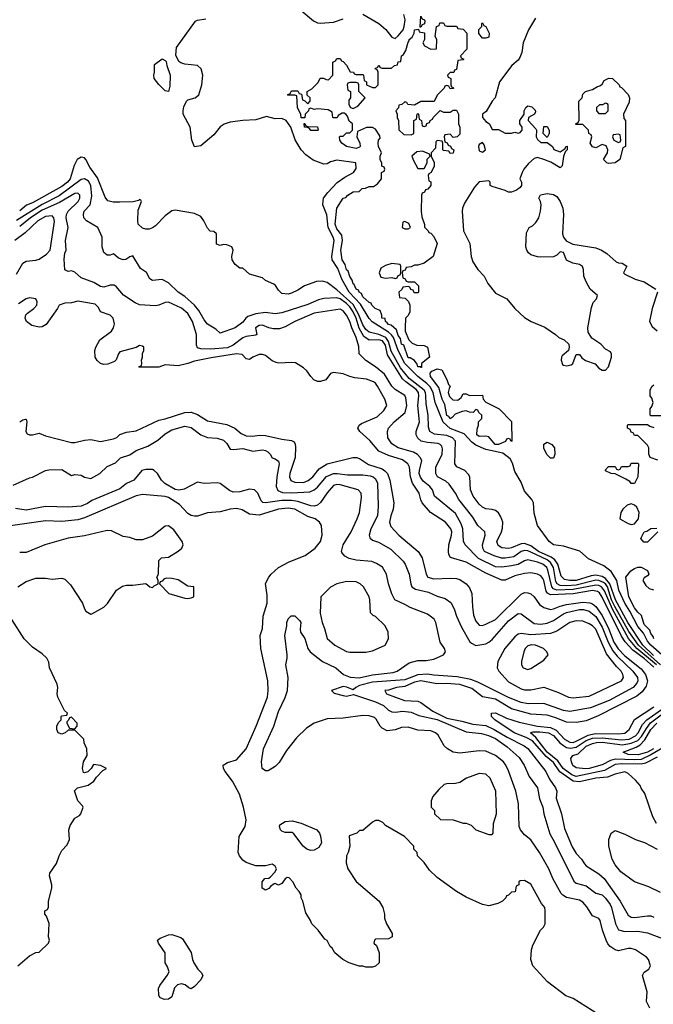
# Model space of a CAD drawing. Header units: inches. Extents: x 1793402 to 1900366, y 320852 to 470679.
# Tile 30 of 256: x 1834570 to 1838486, y 361713 to 367793. Entities that reach past the tile are written whole.
import ezdxf

# ---------------------------------------------------------------- set-up
doc = ezdxf.new("R2010")
doc.units = ezdxf.units.IN
doc.header["$MEASUREMENT"] = 0
doc.layers.add('B8336', color=7, linetype='Continuous')

msp = doc.modelspace()

# ---------------------------------------------------------------- linework, layer by layer
at = {"layer": 'B8336', "color": 4}
for points, elevation in [([(1836310.1, 367850.1), (1836385.6, 367785.6), (1836410, 367774), (1836430, 367771), (1836510, 367778), (1836570, 367798.8)], 176), ([(1838538.4, 363870), (1838469.9, 363930), (1838450, 363956), (1838424.7, 364004.7), (1838390, 364045.3), (1838340.5, 364140.5), (1838309.3, 364190), (1838273.8, 364270), (1838261.5, 364330), (1838226.1, 364386.1), (1838179.8, 364419.8), (1838084.4, 364464.4), (1838031.5, 364511.5), (1837930, 364542), (1837870, 364549.6), (1837842, 364570), (1837769.3, 364670), (1837750, 364746), (1837745.1, 364810), (1837734.5, 364830), (1837690, 364881.2), (1837670, 364937.2), (1837630, 365002.7), (1837615.3, 365055.3), (1837601.4, 365081.4), (1837556.4, 365116.4), (1837450, 365138.5), (1837390, 365165.6), (1837363.9, 365183.9), (1837316.6, 365236.6), (1837229.5, 365269.5), (1837186.9, 365306.9), (1837136.8, 365430), (1837124.6, 365490), (1837106.5, 365526.5), (1837087, 365547), (1837030.8, 365590), (1836950, 365670.8), (1836909.3, 365750), (1836879.3, 365830), (1836867.4, 365847.4), (1836850, 365863), (1836748, 365928), (1836730, 365948.5), (1836676.5, 366036.4), (1836607.1, 366110), (1836560.3, 366190), (1836536.2, 366256.2), (1836502.2, 366310), (1836499.8, 366330), (1836513.8, 366430), (1836508.2, 366450), (1836476.5, 366510), (1836467.3, 366587.3), (1836444, 366650), (1836444.7, 366675.3), (1836448.7, 366690), (1836474.5, 366725.5), (1836531.9, 366788.1), (1836578.9, 366821.1), (1836634, 366850), (1836650, 366874), (1836648, 366910), (1836530, 366926), (1836490, 366916), (1836470, 366902.7), (1836450, 366900.9), (1836384.8, 366924.8), (1836338, 366958), (1836309.1, 366989.1), (1836272.1, 367052.1), (1836245.1, 367130), (1836217.6, 367170), (1836190, 367182.6), (1836150, 367180.5), (1836095.8, 367195.8), (1836030, 367174), (1835950, 367171.5), (1835870, 367159.6), (1835833, 367147), (1835809, 367131), (1835770, 367082.7), (1835690, 367014), (1835650, 367008), (1835634, 367050), (1835624.2, 367130), (1835581.3, 367210), (1835579.7, 367230), (1835585.3, 367254.7), (1835601.2, 367290), (1835610, 367297.3), (1835655.3, 367310), (1835677.2, 367330), (1835695.1, 367390), (1835702.7, 367450), (1835692.3, 367490), (1835668.7, 367510), (1835590, 367517.6), (1835565.6, 367525.6), (1835554.5, 367534.5), (1835534.7, 367574.7), (1835538.3, 367621.7), (1835656.2, 367783.8), (1835669.5, 367790.5), (1835720.9, 367799.1)], 176), ([(1836690, 367827.7), (1836790, 367770.5), (1836832.1, 367732.1), (1836870, 367684.7), (1836890, 367676), (1836910, 367693), (1836939.7, 367730), (1836946.9, 367750), (1836951.6, 367791.6), (1836944.5, 367824.5)], 176), ([(1837757.7, 367802.3), (1837715.5, 367730), (1837681.6, 367650), (1837672.7, 367590), (1837661.1, 367558.9), (1837650, 367542.7), (1837610.7, 367510), (1837535.5, 367410), (1837507.7, 367310), (1837490, 367289), (1837453, 367227), (1837431.3, 367210), (1837431, 367190), (1837450, 367164.7), (1837474, 367150), (1837490, 367114), (1837530, 367114), (1837570, 367091.3), (1837610, 367091.3), (1837630, 367098), (1837650, 367091.3), (1837663.1, 367096.9), (1837675.3, 367110), (1837675.3, 367130), (1837662, 367150), (1837662, 367170), (1837688, 367210), (1837688, 367230), (1837698, 367250), (1837710, 367262), (1837735.3, 367255.3), (1837755.3, 367235.3), (1837756.9, 367223.1), (1837751, 367209), (1837714, 367190), (1837712, 367170), (1837759.8, 367119.8), (1837764.7, 367110), (1837762, 367070), (1837770, 367054), (1837790, 367034), (1837830, 367034), (1837862, 367010), (1837871.3, 366991.3), (1837910, 366978), (1837942, 366998), (1837946, 367010), (1837952.7, 367012.7), (1837954, 366990), (1837942, 366978), (1837930.8, 366949.2), (1837922, 366890), (1837910, 366878), (1837852.9, 366912.9), (1837810, 366929.2), (1837770, 366942), (1837750, 366935.3), (1837714.9, 366905.1), (1837686, 366870), (1837676, 366850), (1837662, 366810), (1837671.3, 366790), (1837671.1, 366768.9), (1837663.6, 366756.4), (1837639.8, 366740.2), (1837610, 366728), (1837590, 366728), (1837570, 366738), (1837490, 366762), (1837478, 366770), (1837478, 366790), (1837470, 366798), (1837410, 366792.3), (1837380.6, 366759.4), (1837319.6, 366660.4), (1837306.7, 366630), (1837304.4, 366610), (1837312.7, 366490), (1837351.9, 366411.9), (1837360.5, 366330), (1837370, 366298), (1837401, 366250), (1837440.7, 366210), (1837464.1, 366164.1), (1837510, 366104.7), (1837581, 366070), (1837630.6, 366010.6), (1837690, 365954.8), (1837731.3, 365930), (1837814.6, 365894.6), (1837882, 365850), (1837902, 365830), (1837935.3, 365815.3), (1837964.7, 365790), (1837966.8, 365770), (1837962.8, 365750), (1837922, 365718), (1837918.8, 365710), (1837916.3, 365690), (1837924.4, 365664.4), (1837930, 365658.8), (1837950, 365656.3), (1837978.4, 365661.6), (1837989.4, 365670.6), (1838010, 365724.7), (1838030, 365724.7), (1838044.9, 365704.9), (1838067.7, 365687.7), (1838127.1, 365667.1), (1838150, 365641), (1838170, 365628), (1838190, 365628), (1838209.2, 365650), (1838228, 365710), (1838227.3, 365727.3), (1838222, 365742), (1838190, 365758), (1838162, 365790), (1838106.6, 365826.6), (1838084.1, 365864.1), (1838080.9, 365890), (1838103.7, 366016.3), (1838113.2, 366046.8), (1838134, 366070), (1838142, 366090), (1838095.3, 366130), (1838070, 366175.3), (1838057.2, 366210), (1838055.3, 366250), (1838049, 366269), (1838030, 366282), (1837989.4, 366289.4), (1837949.1, 366309.1), (1837930, 366355.3), (1837910, 366359), (1837890, 366338), (1837870, 366328), (1837790, 366326), (1837770, 366328), (1837730, 366342), (1837713.6, 366353.6), (1837704, 366370), (1837699, 366390), (1837703.1, 366476.9), (1837718, 366510), (1837739, 366521), (1837760.2, 366539.8), (1837778, 366570), (1837788.7, 366610), (1837792.7, 366650), (1837788.7, 366670), (1837778, 366690), (1837789.3, 366710.7), (1837830, 366719.1), (1837870, 366713.4), (1837890, 366700.7), (1837910.6, 366670), (1837926, 366630), (1837930.3, 366590.4), (1837924, 366470), (1837930.8, 366450), (1837947.7, 366427.7), (1837987.9, 366407.9), (1838130, 366384), (1838164.7, 366370), (1838198, 366350), (1838256.9, 366296.9), (1838270, 366291.3), (1838294, 366290), (1838322, 366270), (1838302, 366230), (1838310, 366222), (1838374, 366190), (1838430, 366174.8), (1838502, 366130)], 176), ([(1838486.7, 363866.7), (1838420.2, 363930), (1838328.1, 364070), (1838251.6, 364210), (1838218.1, 364310), (1838190, 364342.9), (1838170, 364354.3), (1838130, 364362.2), (1838101.9, 364358.1), (1838010, 364329.9), (1837969.8, 364329.8), (1837936.2, 364336.2), (1837916.4, 364356.4), (1837895.3, 364430), (1837876.6, 364456.6), (1837854, 364474), (1837776, 364510), (1837730, 364544.8), (1837690, 364558.2), (1837670, 364556.8), (1837610, 364531.5), (1837590, 364528), (1837550, 364532), (1837526.5, 364546.5), (1837519.5, 364570), (1837547.6, 364630), (1837554, 364654), (1837555.1, 364690), (1837544.1, 364724.1), (1837530, 364748.7), (1837510, 364762), (1837490, 364769), (1837450, 364773.2), (1837430, 364782.7), (1837410, 364801.2), (1837372.3, 364850), (1837357, 364890), (1837352.3, 364970), (1837344.8, 364984.8), (1837322, 365010), (1837272, 365032), (1837259.3, 365050), (1837264.2, 365190), (1837245.6, 365210), (1837210, 365226.2), (1837134, 365234), (1837105.1, 365250), (1837096.1, 365276.1), (1837094.8, 365350), (1837081.5, 365421.5), (1837081, 365470), (1837078.1, 365490), (1837070, 365505.7), (1836977.9, 365577.9), (1836923.3, 365643.3), (1836866.4, 365746.4), (1836850, 365805.1), (1836831.9, 365830), (1836790, 365848.5), (1836730, 365863.9), (1836710, 365879.7), (1836690, 365909.7), (1836666.6, 365970), (1836630, 366033.6), (1836530, 366124.4), (1836470, 366169.4), (1836442, 366178), (1836404, 366176), (1836330, 366149.2), (1836290, 366122.7), (1836250, 366105.2), (1836230, 366099), (1836190, 366102), (1836170, 366122), (1836151.9, 366151.9), (1836140.2, 366160.2), (1836090, 366182), (1836070, 366199), (1835990, 366222), (1835950, 366258), (1835930, 366258), (1835901.5, 366281.5), (1835882.7, 366310), (1835880.9, 366330), (1835889.3, 366370), (1835881.2, 366390), (1835850, 366403.7), (1835830, 366404), (1835810, 366398), (1835787.3, 366407.3), (1835786, 366470), (1835770, 366486), (1835747.3, 366487.3), (1835730, 366506), (1835709, 366550), (1835690, 366577.2), (1835650, 366595.6), (1835530, 366616.2), (1835510, 366613.3), (1835470, 366581.6), (1835410, 366519.6), (1835390, 366507.6), (1835370, 366499.5), (1835350, 366499.5), (1835330, 366506), (1835302, 366530), (1835299.3, 366550), (1835302.9, 366617.1), (1835322, 366670), (1835318, 366678), (1835310, 366682), (1835303.5, 366676.5), (1835270.8, 366669.2), (1835190, 366666.6), (1835146.8, 366666.8), (1835115.1, 366675.1), (1835098, 366698), (1835050, 366816.9), (1835003.1, 366883.1), (1834978.4, 366930), (1834970, 366939.5), (1834950, 366944.5), (1834926, 366930), (1834907.7, 366892.2), (1834881.7, 366810), (1834864.9, 366790), (1834830, 366763.1), (1834650, 366663), (1834612.9, 366647.1), (1834570, 366613.6)], 184), ([(1838530.5, 363810), (1838395, 363930), (1838335.5, 364015.5), (1838248.8, 364168.8), (1838228.3, 364210), (1838202.3, 364290), (1838190, 364309.8), (1838178.5, 364318.5), (1838150, 364330.6), (1838130, 364331.4), (1838010, 364301.5), (1837950, 364297), (1837910, 364299.3), (1837891.3, 364310), (1837883.4, 364323.4), (1837869, 364410), (1837850, 364441.5), (1837830, 364456.8), (1837730, 364505.6), (1837710, 364514), (1837690, 364515.6), (1837670, 364509.7), (1837623.7, 364476.3), (1837570, 364467.1), (1837548.7, 364468.7), (1837502.2, 364482.2), (1837442, 364510), (1837431.8, 364530), (1837429.6, 364550), (1837446, 364610), (1837444, 364630), (1837401.2, 364670), (1837370, 364721.2), (1837284.5, 364830), (1837263.7, 364870), (1837224.1, 364924.1), (1837202.9, 364942.9), (1837153.2, 364970), (1837140.9, 364990), (1837142.9, 365030), (1837180.5, 365110), (1837183.3, 365143.3), (1837178.9, 365158.9), (1837169.7, 365169.7), (1837156, 365176), (1837090, 365182), (1837051.3, 365191.3), (1837029.7, 365209.7), (1837019.5, 365230), (1837020.7, 365250), (1837041.3, 365310), (1837029.7, 365410), (1837037.4, 365470), (1837035.8, 365490), (1837021.3, 365510), (1836955.8, 365555.8), (1836936.1, 365576.1), (1836843.3, 365723.3), (1836830, 365782.7), (1836812.4, 365810), (1836790, 365816.8), (1836730, 365813.7), (1836697.7, 365837.7), (1836667.4, 365887.4), (1836649.8, 365950), (1836630, 365988), (1836610, 366019.8), (1836590, 366040.3), (1836550, 366068.7), (1836530, 366075.6), (1836450, 366071.8), (1836416.7, 366063.3), (1836350, 366033.6), (1836190, 365982.9), (1836150, 365977), (1836090, 365985.1), (1836030, 365976.9), (1835980.5, 365959.5), (1835967.3, 365950), (1835950, 365926), (1835901, 365890), (1835810, 365858), (1835782, 365882), (1835730, 365913.2), (1835710, 365939), (1835677.1, 365997.1), (1835649.7, 366029.7), (1835590, 366083.7), (1835549, 366110), (1835490, 366168.7), (1835450, 366188.7), (1835390, 366182), (1835373.6, 366193.6), (1835352.9, 366232.9), (1835317.2, 366257.2), (1835270, 366335.3), (1835250, 366328.7), (1835226.8, 366313.2), (1835209.2, 366309.2), (1835180.2, 366320.2), (1835150, 366348), (1835130, 366338), (1835110, 366339), (1835090, 366355.3), (1835079.3, 366390), (1835079.3, 366450), (1835054, 366510), (1834982, 366550), (1834966, 366570), (1834963.7, 366590), (1834969.5, 366610), (1835005.1, 366650), (1835015.8, 366704.2), (1835009.7, 366769.7), (1834995.4, 366795.4), (1834970, 366809.4), (1834950, 366807), (1834814.7, 366705.3), (1834708.2, 366651.8), (1834550, 366553.7)], 188), ([(1838504.9, 363810), (1838384.6, 363910), (1838332.3, 363972.3), (1838232.8, 364152.8), (1838185.2, 364265.2), (1838166.3, 364290), (1838150, 364298.5), (1838130, 364301.4), (1837990, 364273.6), (1837889.4, 364270), (1837870, 364278), (1837858.7, 364290), (1837834.7, 364394.7), (1837828, 364410), (1837803.7, 364430), (1837770, 364444), (1837710, 364456.9), (1837690, 364451.6), (1837650, 364429.7), (1837610, 364419.7), (1837550, 364412.6), (1837510, 364415.4), (1837405, 364465), (1837324, 364550), (1837312, 364572), (1837309.7, 364650), (1837298.9, 364678.9), (1837263.8, 364743.8), (1837132.7, 364850), (1837120.9, 364890), (1837104.5, 364910), (1837064.1, 364944.1), (1837047.3, 364967.3), (1837039.7, 364990), (1837040.5, 365010), (1837056, 365070), (1837046, 365090), (1837028, 365108), (1837003, 365123), (1836908.7, 365150), (1836870, 365174), (1836845.2, 365210), (1836844, 365250), (1836850, 365271.3), (1836884, 365310), (1836951.6, 365368.4), (1836962.9, 365410), (1836957.2, 365457.2), (1836950, 365472.7), (1836890, 365509.4), (1836870, 365529.2), (1836824.2, 365604.2), (1836770, 365649.2), (1836709.4, 365689.4), (1836669.1, 365729.1), (1836665.2, 365774.8), (1836649.6, 365830), (1836622.4, 365890), (1836610, 365929), (1836590, 365968.7), (1836570, 365996), (1836550, 366005.2), (1836390, 365980.5), (1836271.3, 365930), (1836210, 365896), (1836175.5, 365884.5), (1836135.9, 365884.1), (1836109.6, 365889.6), (1836070, 365906), (1836050, 365905.2), (1836027.7, 365890), (1836036, 365850), (1836030, 365844), (1835970, 365836.2), (1835950, 365827.8), (1835890, 365783), (1835853.5, 365766.5), (1835750, 365758), (1835690, 365760.7), (1835670, 365766), (1835663.3, 365783.3), (1835663.5, 365850), (1835638.9, 365930), (1835610, 365979.5), (1835570, 366011.5), (1835490, 366049.6), (1835470, 366047.3), (1835430, 366029.3), (1835410, 366026), (1835310, 366032.3), (1835283.9, 366043.9), (1835212.1, 366092.1), (1835166.3, 366146.3), (1835154.2, 366154.2), (1835130, 366153.2), (1835090, 366141.2), (1835070, 366145.2), (1835028, 366170), (1834950, 366199), (1834910, 366233.2), (1834890, 366241.2), (1834870, 366239), (1834850, 366248.7), (1834844.8, 366315.2), (1834849.6, 366350.4), (1834857.2, 366370), (1834854, 366430), (1834869.5, 366510), (1834858, 366570), (1834859.7, 366590), (1834869.8, 366610.2), (1834932, 366670), (1834942, 366690), (1834942.7, 366710), (1834930, 366720.9), (1834910, 366719.6), (1834816.8, 366663.2), (1834710, 366616.2), (1834636.5, 366570), (1834570, 366515.4)], 192), ([(1834550, 366222), (1834588.7, 366290), (1834610, 366302.8), (1834670, 366307.7), (1834690, 366313.4), (1834735.8, 366344.2), (1834759.5, 366370), (1834786, 366546), (1834781.2, 366570), (1834770, 366581.2), (1834730, 366576.9), (1834682, 366550), (1834603.7, 366476.3), (1834540.7, 366430)], 196), ([(1838511.3, 366110), (1838479.1, 366010), (1838462.8, 365930), (1838478, 365898), (1838510, 365870.8)], 176), ([(1838490, 363794), (1838430, 363848.3), (1838359.4, 363899.4), (1838312, 363952), (1838290, 363986.6), (1838170, 364226.3), (1838153, 364252.9), (1838141.2, 364261.2), (1838110, 364268.1), (1837990, 364248.5), (1837850, 364240.9), (1837831.7, 364251.7), (1837824.5, 364264.5), (1837809.8, 364329.8), (1837802.9, 364342.9), (1837790, 364358.4), (1837770, 364369.6), (1837730, 364377.6), (1837690, 364373), (1837630, 364359.7), (1837570, 364331.8), (1837550, 364332), (1837450, 364374.5), (1837330, 364443.5), (1837232.9, 364472.9), (1837222.4, 364490), (1837219.7, 364510), (1837223, 364550), (1837239.6, 364610), (1837240.7, 364630), (1837234, 364650), (1837201.2, 364690), (1837109.7, 364749.7), (1837057, 364810), (1837048.2, 364828.2), (1837038.4, 364870), (1836997.4, 364930), (1836986, 364970), (1836978.7, 365030), (1836969.6, 365050), (1836935.1, 365075), (1836850, 365101), (1836790, 365128), (1836734.8, 365194.8), (1836673.2, 365250), (1836659, 365270), (1836668.7, 365290), (1836681.5, 365298.5), (1836778.6, 365341.4), (1836821, 365379), (1836839.3, 365410), (1836827, 365450), (1836780.7, 365530), (1836768.1, 365548.1), (1836756.2, 365556.2), (1836712.7, 365572.7), (1836642, 365582), (1836609.6, 365589.6), (1836570, 365606), (1836510, 365614), (1836490, 365608), (1836462, 365570), (1836430, 365559), (1836410, 365559), (1836388.7, 365570), (1836368.7, 365590), (1836345.2, 365625.2), (1836323.7, 365643.7), (1836274.2, 365674.2), (1836250, 365677), (1836171.6, 365671.6), (1836155.3, 365675.3), (1836130, 365686.6), (1836090, 365719.3), (1836070, 365726), (1836050, 365726), (1836010.6, 365709.4), (1835990, 365695.3), (1835970, 365698), (1835945.2, 365725.2), (1835909.6, 365729.6), (1835754.1, 365705.9), (1835650, 365684.2), (1835609.4, 365669.4), (1835550, 365656), (1835470, 365662), (1835430, 365648), (1835310, 365648), (1835306, 365650), (1835322, 365658), (1835326, 365670), (1835322, 365690), (1835329, 365710), (1835328.9, 365731.1), (1835338, 365750), (1835338, 365770), (1835330, 365778), (1835310, 365782), (1835290, 365768.7), (1835190, 365742), (1835181, 365730), (1835167.1, 365692.9), (1835156.8, 365683.2), (1835114.4, 365665.6), (1835090, 365663.7), (1835070, 365669.3), (1835048.1, 365688.1), (1835035.6, 365710), (1835035.1, 365750), (1835040.5, 365770), (1835064.9, 365815.1), (1835137, 365870), (1835149.5, 365890), (1835155.5, 365915.5), (1835148.7, 365950), (1835129.2, 365969.2), (1835070, 365988.7), (1835056.6, 366016.6), (1835035.6, 366035.6), (1834930, 366054), (1834890, 366044), (1834850, 366042), (1834814, 366030), (1834804.7, 366010), (1834734.4, 365910), (1834710, 365896.3), (1834690, 365894), (1834644.4, 365904.4), (1834613.2, 365930), (1834604, 365950), (1834609, 365970), (1834618.6, 365981.4), (1834657.2, 366010), (1834676, 366030), (1834679, 366050), (1834668.9, 366068.9), (1834630, 366075.3), (1834610, 366068.7), (1834562, 366038)], 196), ([(1838570, 365346), (1838470, 365346), (1838466, 365350), (1838466, 365390), (1838476.4, 365403.6), (1838486, 365430), (1838476.4, 365456.4), (1838466, 365470), (1838467.3, 365507.3), (1838478, 365530), (1838490, 365538)], 172), ([(1834570, 365309), (1834590, 365322), (1834606, 365326), (1834610, 365326), (1834615.3, 365310), (1834609.1, 365249.1), (1834616.4, 365236.4), (1834630, 365228.7), (1834650, 365228.7), (1834690, 365239), (1834730, 365224), (1834890, 365182.7), (1834910, 365182.7), (1834970, 365197.2), (1835010, 365201.2), (1835070, 365189.3), (1835150, 365205.2), (1835170, 365214), (1835188.2, 365231.8), (1835230, 365246), (1835290, 365253.2), (1835430, 365319.5), (1835470, 365327.3), (1835590, 365367.3), (1835629.5, 365369.5), (1835670, 365356), (1835730, 365316), (1835850, 365294), (1835899, 365270), (1835938.7, 365238.7), (1835970, 365223.6), (1836010, 365220.5), (1836050, 365227.6), (1836090, 365226.3), (1836190, 365202), (1836250, 365194), (1836265.6, 365185.6), (1836272.3, 365172.3), (1836273.8, 365153.8), (1836272.6, 365090), (1836240.5, 364990), (1836238.4, 364970), (1836246.6, 364946.6), (1836270, 364936.2), (1836323.9, 364936.1), (1836353.5, 364946.5), (1836381.6, 364970), (1836420.5, 365019.5), (1836470, 365049.6), (1836629.3, 365089.3), (1836650.8, 365089.2), (1836670, 365083.7), (1836726.6, 365046.6), (1836810, 365018.9), (1836827.5, 365007.5), (1836842.4, 364990), (1836858, 364950), (1836882, 364810), (1836878.4, 364770), (1836862.9, 364730), (1836855.1, 364690), (1836862.9, 364662.9), (1836913.2, 364610), (1837032.7, 364510), (1837058, 364470), (1837081.6, 364370), (1837091.5, 364351.5), (1837130, 364339.6), (1837230, 364344.5), (1837270, 364342), (1837290, 364336.2), (1837330, 364309.4), (1837350, 364285.2), (1837365.1, 364250), (1837367.9, 364167.9), (1837374.9, 364114.9), (1837390, 364079), (1837410, 364054), (1837430, 364052.7), (1837450, 364059.5), (1837510, 364089.6), (1837670, 364246.6), (1837690, 364255.1), (1837710, 364254.7), (1837730, 364247.8), (1837750, 364229.6), (1837782.4, 364182.4), (1837810, 364162.4), (1837850, 364151.1), (1837870, 364154), (1837910, 364170.9), (1837950, 364181.4), (1838050, 364195.3), (1838093.1, 364193.1), (1838110, 364186.9), (1838130, 364169.7), (1838170, 364114), (1838210.6, 364030), (1838241.6, 363950), (1838268.2, 363908.2), (1838310, 363865.6), (1838410, 363785.1), (1838438, 363750), (1838449.7, 363710), (1838442.2, 363677.8), (1838417.2, 363642.8), (1838384.2, 363615.8), (1838146.1, 363493.9), (1838070, 363462.4), (1838010, 363452.4), (1837950, 363454.9), (1837882.7, 363482.7), (1837830, 363497.8), (1837730, 363504.7), (1837610, 363536.5), (1837510, 363598.2), (1837431.3, 363611.3), (1837363.8, 363663.8), (1837290, 363687.2), (1837205.6, 363694.4), (1837148.3, 363691.7), (1837050, 363711.2), (1837010, 363701.5), (1836950, 363676.1), (1836898, 363670), (1836850, 363652.7), (1836826, 363650), (1836838, 363630), (1836948.7, 363590), (1837030, 363584.5), (1837050, 363576.2), (1837122.8, 363522.8), (1837210, 363480.7), (1837301.8, 363461.8), (1837370, 363442.4), (1837450, 363435.2), (1837503, 363410), (1837581.8, 363361.8), (1837687.3, 363310), (1837710, 363292.4), (1837820.9, 363150), (1837844.1, 363104.1), (1837881.6, 363050), (1837889.6, 363030), (1837885.8, 362985.8), (1837918.4, 362890), (1837937.7, 362797.7), (1837985.3, 362685.3), (1838010, 362645.2), (1838041.2, 362610), (1838060.1, 362580.1), (1838070, 362569), (1838150, 362519.6), (1838181.3, 362490), (1838281.6, 362350), (1838330, 362263.7), (1838350, 362251.8), (1838369.6, 362249.6), (1838450, 362258.4), (1838470, 362258.4), (1838490, 362251.8)], 204), ([(1838513.6, 365073.6), (1838466, 365090), (1838458, 365110), (1838458, 365150), (1838450, 365166), (1838390, 365226), (1838370, 365226), (1838362, 365242), (1838350, 365246), (1838342, 365262), (1838326, 365270), (1838326, 365290), (1838330, 365294), (1838450, 365294), (1838463.6, 365283.6), (1838490, 365274)], 172), ([(1834530, 364918), (1834630, 364964), (1834650, 364969), (1834730, 365009), (1834750, 365014), (1834830, 365015.3), (1834890, 364979), (1834910, 364984), (1834950, 364981.2), (1834971.6, 364968.4), (1835010, 364959), (1835064.7, 364990), (1835110, 365034), (1835162.5, 365057.5), (1835192.8, 365087.2), (1835250, 365106.6), (1835290, 365133.2), (1835361.4, 365158.6), (1835423.4, 365196.6), (1835470, 365235.1), (1835510, 365259.5), (1835590, 365282), (1835630, 365274), (1835690, 365229.4), (1835730, 365212.3), (1835790, 365209.2), (1835830, 365197.2), (1835850, 365175.3), (1835870, 365142), (1835890, 365139.3), (1835950, 365144.5), (1836010, 365129.3), (1836070, 365137), (1836090, 365132.7), (1836104.1, 365124.1), (1836119, 365110), (1836130, 365088), (1836150, 365082), (1836170, 365066), (1836173.2, 365050), (1836158.4, 364970), (1836154.5, 364910), (1836166.3, 364886.3), (1836194.3, 364874.3), (1836250, 364871.1), (1836363.1, 364876.9), (1836390, 364889.5), (1836410, 364907), (1836467.1, 364972.9), (1836510, 364989.7), (1836531.3, 364991.3), (1836596.7, 364983.3), (1836690, 364982.9), (1836736.1, 364976.1), (1836754, 364970), (1836770, 364957.2), (1836782, 364930), (1836785.1, 364790), (1836780.7, 364730), (1836739.5, 364650), (1836729.3, 364610), (1836733.2, 364593.2), (1836750, 364579), (1836786.8, 364566.8), (1836863.9, 364523.9), (1836939.3, 364450), (1836952.7, 364430), (1836978, 364370), (1836986.6, 364310), (1836994, 364290), (1837016.2, 364276.2), (1837097.2, 364257.2), (1837150, 364232.7), (1837198.6, 364218.6), (1837235.1, 364195.1), (1837255.5, 364155.5), (1837269.6, 364109.6), (1837301.5, 364041.5), (1837352, 363952), (1837362.5, 363942.5), (1837390, 363929.3), (1837450, 363939.3), (1837470, 363949.3), (1837490, 363966), (1837590, 364080.7), (1837650, 364125.2), (1837670, 364124), (1837750, 364064.5), (1837790, 364059.6), (1837830, 364065.6), (1837870, 364082.4), (1837930, 364124.7), (1837950, 364132.6), (1838029.2, 364150.8), (1838055.3, 364150), (1838090, 364139.7), (1838130, 364107.8), (1838170, 364041.6), (1838206, 363950), (1838235.9, 363895.9), (1838263.4, 363863.4), (1838359.7, 363770), (1838387.8, 363730), (1838389.6, 363710), (1838384.2, 363695.8), (1838362, 363670), (1838212.7, 363590), (1838097, 363543), (1837970, 363521.3), (1837930, 363526.7), (1837810, 363570.4), (1837711.5, 363568.5), (1837670, 363575.8), (1837590, 363606.7), (1837402.3, 363702.3), (1837357.7, 363717.7), (1837274.7, 363734.7), (1837130, 363744.9), (1837090, 363751.6), (1837030, 363748.2), (1836950, 363717.2), (1836750, 363701.2), (1836670, 363681.3), (1836646.6, 363670), (1836630, 363655.5), (1836591.3, 363671.3), (1836570, 363674.6), (1836498, 363650), (1836514.6, 363634.6), (1836570, 363618.9), (1836590, 363616.3), (1836633.2, 363626.8), (1836770, 363581.7), (1836818, 363558), (1836850, 363529.6), (1836870, 363518.4), (1836890, 363516.2), (1836937.6, 363522.4), (1836990, 363516.9), (1837036.3, 363496.3), (1837150, 363470.8), (1837330, 363395.6), (1837424.8, 363384.8), (1837467.3, 363372.7), (1837510, 363353.6), (1837583.3, 363303.3), (1837656.6, 363236.6), (1837687, 363190), (1837718.9, 363118.9), (1837769.2, 363050), (1837782.5, 362982.5), (1837803.7, 362930), (1837809.3, 362890), (1837845.4, 362765.4), (1837874.9, 362714.9), (1837993.8, 362473.8), (1838010, 362460.9), (1838070, 362444.5), (1838130, 362399.3), (1838170, 362389.2), (1838190, 362369.2), (1838218.4, 362330), (1838227, 362310), (1838252, 362210), (1838271.8, 362171.8), (1838310, 362162), (1838390, 362163.7), (1838450, 362155.1), (1838570, 362109.2)], 208), ([(1838465.2, 361690), (1838444, 361730), (1838448.7, 361790), (1838419, 361890), (1838428.9, 361911.1), (1838458, 361930), (1838468.7, 361950), (1838455.3, 361990), (1838444.7, 362004.7), (1838375.3, 362050), (1838350, 362057), (1838330, 362057), (1838270, 362043.7), (1838250, 362049.4), (1838219.3, 362070), (1838205.4, 362085.4), (1838194, 362110), (1838172, 362170), (1838157.2, 362230), (1838150, 362242), (1838110, 362259), (1838075.6, 362315.6), (1838050, 362342.7), (1838030, 362355.1), (1837950, 362372.3), (1837926.3, 362386.3), (1837917.2, 362397.2), (1837864.5, 362490), (1837840.9, 362550), (1837782.7, 362650), (1837730, 362729), (1837690, 362759), (1837665.2, 362790), (1837657.2, 362810), (1837652.7, 362950), (1837636, 363030), (1837590, 363155.3), (1837575.1, 363190), (1837559.3, 363210), (1837510, 363249.4), (1837450, 363275.1), (1837410, 363278), (1837290, 363263.7), (1837250, 363269.3), (1837214, 363290), (1837193.2, 363310), (1837155.9, 363375.9), (1837139, 363390), (1837110, 363400.9), (1837030, 363406.6), (1836970, 363424), (1836930, 363422), (1836890, 363408.7), (1836842, 363402), (1836810, 363418), (1836798, 363430), (1836773.6, 363473.6), (1836763.1, 363483.1), (1836730, 363494), (1836690, 363497.2), (1836570, 363479.3), (1836470, 363476), (1836390, 363449.4), (1836342.3, 363417.7), (1836280.7, 363359.3), (1836219.9, 363280.1), (1836173.7, 363206.3), (1836150, 363182), (1836105.4, 363154.6), (1836090, 363154), (1836069.1, 363169.1), (1836063.7, 363210), (1836076.2, 363290), (1836140.9, 363430), (1836170, 363522), (1836211.7, 363608.3), (1836226, 363650), (1836229.3, 363730), (1836214, 363810), (1836224, 363850), (1836224, 363870), (1836209, 363990), (1836222, 364050), (1836222, 364070), (1836230, 364094), (1836248.4, 364111.6), (1836270, 364111.3), (1836301.4, 364081.4), (1836306.8, 364070), (1836302.8, 364030), (1836306, 364010), (1836332.8, 363972.8), (1836350.5, 363910.5), (1836366, 363890), (1836441, 363830), (1836524.7, 363790), (1836572, 363750), (1836613.4, 363733.4), (1836668.6, 363728.6), (1836750, 363747.4), (1836877.7, 363762.3), (1836902, 363770), (1836978, 363822), (1837030, 363836), (1837083.1, 363836.9), (1837130, 363844.7), (1837188.9, 363871.1), (1837202, 363890), (1837195.3, 363910), (1837169, 363950), (1837141.2, 364070), (1837131.9, 364091.9), (1837090, 364121.2), (1836982.5, 364162.5), (1836950, 364182.7), (1836889, 364210), (1836870, 364248), (1836849.3, 364310), (1836836, 364370), (1836811.7, 364411.7), (1836774.8, 364434.8), (1836746.3, 364446.3), (1836650, 364456), (1836606.8, 364466.8), (1836580.2, 364480.2), (1836562, 364502), (1836559, 364510), (1836569.4, 364550), (1836618, 364630), (1836656, 364710), (1836669.4, 364750), (1836683.2, 364843.2), (1836681.2, 364870), (1836662, 364890), (1836550, 364921.6), (1836530, 364922.9), (1836510, 364916.2), (1836470, 364872.3), (1836428.9, 364811.1), (1836410, 364796.2), (1836390, 364789.6), (1836370, 364791.6), (1836290, 364818.3), (1836250, 364823.1), (1836190, 364823.1), (1836089.6, 364809.6), (1836072.5, 364812.5), (1836062.5, 364822.5), (1836042.7, 364870), (1836022, 364890), (1835990, 364893.6), (1835930, 364878.4), (1835890, 364876), (1835866.3, 364886.3), (1835810, 364929), (1835790, 364933.2), (1835710, 364929), (1835670, 364937.2), (1835585.8, 364894.2), (1835553, 364887), (1835530, 364892), (1835468.1, 364928.1), (1835446, 364950), (1835421.2, 364990), (1835402, 365010), (1835390, 365016), (1835350, 365016), (1835326, 365010), (1835274.8, 364950), (1835230.5, 364929.5), (1835190, 364896), (1835016.4, 364823.6), (1834990, 364805.1), (1834950.3, 364789.7), (1834870, 364782), (1834730, 364786.6), (1834610, 364765.1), (1834545.2, 364774.8)], 212), ([(1838148, 361650), (1837990, 361748), (1837945.2, 361765.2), (1837831.4, 361851.4), (1837741.2, 361950), (1837729, 361990), (1837734, 362050), (1837742, 362078), (1837788, 362170), (1837808, 362190), (1837818, 362210), (1837818, 362290), (1837815.3, 362310), (1837794.6, 362334.6), (1837730, 362455.3), (1837690, 362478), (1837663.6, 362476.4), (1837654, 362470), (1837654, 362450), (1837638, 362442), (1837632.7, 362407.3), (1837610, 362406), (1837590, 362386), (1837578, 362382), (1837574, 362370), (1837554, 362350), (1837524.7, 362335.3), (1837470, 362322), (1837429.3, 362329.3), (1837330, 362375.3), (1837269.5, 362409.5), (1837150, 362495.3), (1837102, 362542), (1837070, 362588), (1837028, 362630), (1837026, 362650), (1837006, 362670), (1837006, 362690), (1836948, 362750), (1836830, 362818), (1836814.6, 362834.6), (1836790, 362848), (1836770, 362848), (1836750, 362838), (1836690, 362786), (1836670, 362786), (1836654, 362770), (1836607.1, 362752.9), (1836610.7, 362689.3), (1836601, 362650), (1836590.7, 362629.3), (1836587.5, 362587.5), (1836598, 362550), (1836650, 362472), (1836790.8, 362350), (1836814.8, 362310), (1836824.7, 362270), (1836825.4, 362245.4), (1836838, 362210), (1836872, 362150), (1836872, 362130), (1836850, 362118), (1836770, 362115.3), (1836762, 362110), (1836758, 362090), (1836775.3, 362075.3), (1836791, 362030), (1836792, 361970), (1836770, 361948.7), (1836750, 361942), (1836710, 361942), (1836690, 361948.7), (1836669.1, 361949.1), (1836606, 361970), (1836568, 361990), (1836518, 362030), (1836500.4, 362060.4), (1836488, 362070), (1836470, 362106), (1836455.3, 362115.3), (1836415.3, 362170), (1836375.3, 362210), (1836368, 362230), (1836338, 362278), (1836319, 362350), (1836309, 362370), (1836308.7, 362388.7), (1836298, 362410), (1836278, 362430), (1836258, 362470), (1836234.6, 362494.6), (1836223.6, 362496.4), (1836210, 362488), (1836190, 362458), (1836170, 362448.7), (1836150, 362458), (1836143.6, 362456.4), (1836119.6, 362440.4), (1836110, 362428), (1836090, 362418), (1836069.3, 362429.3), (1836068, 362470), (1836086, 362490), (1836110, 362492), (1836120.4, 362499.6), (1836148, 362530), (1836158, 362550), (1836150, 362566), (1836130, 362578), (1836090, 362568), (1836030, 362568.7), (1836010, 362574), (1835970, 362589), (1835950, 362604), (1835929.3, 362630), (1835921.2, 362650), (1835926, 362750), (1835964, 362810), (1835968.9, 362851.1), (1835952.7, 362930), (1835929.3, 363010), (1835885.2, 363090), (1835839, 363150), (1835828.7, 363170), (1835828, 363190), (1835853.6, 363206.4), (1835910, 363222.8), (1835970, 363291), (1836032.3, 363430), (1836100.9, 363610), (1836106, 363650), (1836102.7, 363710), (1836060.9, 363910), (1836057.2, 363990), (1836070, 364034), (1836075.1, 364110), (1836099.5, 364190), (1836100.2, 364240.2), (1836090, 364312), (1836109.2, 364350), (1836125.2, 364370), (1836170, 364410.7), (1836234.8, 364445.2), (1836334.8, 364485.2), (1836395.3, 364530), (1836428.7, 364570), (1836439, 364610), (1836435.3, 364670), (1836422, 364690), (1836395.3, 364710), (1836350, 364725.1), (1836270, 364769.7), (1836230, 364776.9), (1836170, 364769.7), (1836050, 364734), (1835990, 364739.5), (1835946, 364766), (1835910, 364774.5), (1835870, 364771.5), (1835810, 364753.6), (1835730, 364747.3), (1835670, 364727), (1835650, 364727), (1835630, 364732.3), (1835610, 364744.5), (1835558.4, 364798.4), (1835490, 364842.6), (1835470, 364849.7), (1835330, 364862), (1835290, 364851.8), (1834970, 364716.3), (1834930, 364704), (1834830, 364693.3), (1834730, 364698.4), (1834470, 364660.7)], 216), ([(1834558, 364290), (1834610, 364324.7), (1834670, 364344.7), (1834730, 364344.7), (1834770, 364338), (1834830, 364344.7), (1834850, 364338), (1834883.5, 364303.5), (1834958, 364190), (1834970, 364154), (1834979.6, 364139.6), (1835010, 364122), (1835016.4, 364123.6), (1835090, 364164.7), (1835112.5, 364187.5), (1835168.7, 364270), (1835205.6, 364294.4), (1835230, 364301), (1835270, 364301), (1835350, 364312), (1835374, 364290), (1835390, 364286), (1835402, 364298), (1835426, 364310), (1835426, 364330), (1835418, 364350), (1835428.7, 364370), (1835430, 364454), (1835446, 364470), (1835490, 364474.8), (1835550, 364510.6), (1835572, 364530), (1835579.5, 364550), (1835574.5, 364570), (1835523.5, 364643.5), (1835490, 364666.6), (1835470, 364666), (1835390, 364604.5), (1835330, 364580.7), (1835290, 364582), (1835250, 364595.1), (1835210, 364602), (1835137.2, 364637.2), (1835110, 364639.6), (1834970, 364605.7), (1834870, 364592.2), (1834724.7, 364550), (1834610, 364503.7), (1834570, 364503.6)], 224), ([(1838514, 364630), (1838450, 364566), (1838427.3, 364567.3), (1838408.9, 364588.9), (1838430, 364630.8), (1838445.2, 364634.8), (1838470, 364651), (1838507.3, 364652.7)], 172), ([(1838489.5, 363970), (1838484.5, 363984.5), (1838470, 364002), (1838463.6, 364023.6), (1838430, 364058), (1838412.9, 364112.9), (1838390, 364134), (1838370, 364161.2), (1838334, 364230), (1838315.3, 364350), (1838348, 364390), (1838370, 364404.7), (1838390, 364411.3), (1838410, 364411.3), (1838450, 364392), (1838458, 364370), (1838450, 364358), (1838430, 364346), (1838422, 364330), (1838439.6, 364299.6), (1838461, 364281), (1838487.3, 364272.7)], 172), ([(1834558, 361950), (1834630, 362011.3), (1834670, 362032), (1834690, 362034), (1834748, 362090), (1834755.3, 362110), (1834748.7, 362130), (1834752.9, 362212.9), (1834736.4, 362256.4), (1834726, 362270), (1834726, 362290), (1834742, 362298), (1834747.3, 362312.7), (1834748.7, 362350), (1834769.4, 362430), (1834769.4, 362450), (1834753.6, 362506.4), (1834756.5, 362523.5), (1834798.4, 362581.6), (1834813.2, 362630), (1834830, 362662), (1834863.1, 362696.9), (1834878, 362730), (1834874, 362790), (1834882, 362818), (1834910, 362862), (1834940.4, 362879.6), (1834948, 362890), (1834962, 362930), (1834959, 362939), (1834929.3, 362969.3), (1834909.3, 363030.7), (1834928, 363050), (1834992.9, 363067.1), (1835028, 363090), (1835044, 363116), (1835083.1, 363156.9), (1835106, 363170), (1835070, 363188), (1835025.4, 363194.6), (1835011, 363169), (1834991.1, 363148.9), (1834970, 363142), (1834964.7, 363144.7), (1834959, 363170), (1834964, 363210), (1834988, 363250), (1834986, 363290), (1834968.4, 363328.4), (1834966, 363350), (1834910, 363406), (1834870, 363406), (1834851.6, 363388.4), (1834830, 363382), (1834808.7, 363390), (1834799, 363410), (1834799, 363430), (1834810, 363454), (1834826, 363470), (1834826, 363490), (1834830, 363494), (1834862, 363498), (1834866, 363510), (1834847.3, 363527.3), (1834805.2, 363610), (1834801.2, 363630), (1834805.2, 363670), (1834802.7, 363690), (1834755.3, 363790), (1834750, 363826), (1834738, 363850), (1834710, 363878), (1834650, 363918), (1834598, 363970), (1834522, 364090)], 224), ([(1838570, 363310.8), (1838470, 363252.5), (1838410, 363225), (1838370, 363221.7), (1838250, 363226.8), (1838222.2, 363217.8), (1838170, 363191), (1838090, 363169), (1838066.9, 363166.9), (1838010, 363174), (1837988.6, 363188.6), (1837979.6, 363210), (1837977, 363230), (1837989, 363250), (1838020.5, 363259.5), (1838070, 363307), (1838110, 363323.1), (1838135.3, 363330), (1838169.1, 363330.9), (1838295.9, 363315.9), (1838350, 363325.1), (1838390, 363342.7), (1838413.2, 363366.8), (1838443.1, 363416.9), (1838469.4, 363450.6), (1838652.8, 363590)], 188), ([(1838505.2, 362830), (1838482.7, 362870), (1838434, 363014), (1838410, 363048), (1838404, 363064), (1838376.5, 363096.5), (1838330, 363139), (1838310, 363148.7), (1838250, 363134.5), (1838203.8, 363116.2), (1838130, 363109.7), (1838030, 363086), (1837990, 363090.6), (1837908.1, 363148.1), (1837870, 363206.2), (1837823.9, 363243.9), (1837739, 363339), (1837700.6, 363360.6), (1837626, 363390), (1837506, 363470), (1837485.1, 363490), (1837485.2, 363510), (1837510, 363513.4), (1837579.1, 363479.1), (1837655.9, 363455.9), (1837770, 363430.8), (1837850, 363422.2), (1837885, 363405), (1837938, 363350), (1837970, 363332.6), (1837990, 363330.2), (1838010, 363336.9), (1838084.2, 363375.8), (1838125.9, 363385.9), (1838270, 363382.8), (1838310, 363387.4), (1838337, 363410), (1838368.7, 363471.3), (1838489.8, 363550.2)], 196), ([(1838510, 363239.8), (1838437.2, 363202.8), (1838410, 363194.8), (1838290, 363198.7), (1838250, 363194.2), (1838183.5, 363156.5), (1838010, 363118.8), (1837982, 363130), (1837929.8, 363170), (1837896.8, 363216.8), (1837830, 363269.8), (1837760, 363360), (1837726, 363390), (1837744.2, 363395.8), (1837783.8, 363396.2), (1837839.1, 363390), (1837870, 363372.6), (1837908.2, 363328.2), (1837930, 363310.2), (1837950, 363299.7), (1837975.1, 363295.1), (1838010, 363300.2), (1838070, 363342.3), (1838110, 363356.1), (1838170, 363359.2), (1838290, 363345.7), (1838337, 363350), (1838376.4, 363370), (1838392.8, 363390), (1838419.8, 363440.2), (1838445.4, 363470), (1838550, 363544.2)], 192), ([(1838487.4, 363290), (1838450.3, 363270), (1838393.3, 363253.3), (1838330, 363255.1), (1838299, 363270), (1838379, 363301), (1838404.4, 363315.6), (1838433.7, 363346.3), (1838470.8, 363410), (1838507.8, 363450)], 184), ([(1838530, 362402.9), (1838458.9, 362438.9), (1838370, 362469.5), (1838284.5, 362530), (1838250, 362575.1), (1838231.1, 362610), (1838211.2, 362690), (1838211.3, 362730), (1838225.6, 362770), (1838250, 362786), (1838310, 362764.4), (1838376, 362730), (1838432, 362712), (1838510, 362670.7)], 196)]:
    msp.add_lwpolyline(points, dxfattribs=dict(at, elevation=elevation))
for points, elevation in [([(1837046, 367746), (1837050, 367814), (1837058, 367798), (1837072.7, 367792.7), (1837074, 367786), (1837072.7, 367767.3), (1837058, 367762), (1837050, 367746)], 172), ([(1837210, 367754), (1837270, 367754), (1837278, 367738), (1837310, 367734), (1837334, 367710), (1837334, 367610), (1837294, 367570), (1837298, 367558), (1837314, 367550), (1837310, 367546), (1837278, 367542), (1837270, 367486), (1837258, 367482), (1837252.7, 367467.3), (1837230, 367466), (1837214, 367450), (1837218, 367438), (1837234, 367430), (1837234, 367390), (1837238, 367378), (1837250, 367374), (1837252, 367368), (1837230, 367366), (1837222, 367382), (1837210, 367386), (1837198, 367382), (1837194, 367370), (1837150, 367326), (1837131.6, 367288.4), (1837050, 367288), (1837010, 367266), (1836968.4, 367268.4), (1836962, 367282), (1836950, 367286), (1836931.6, 367268.4), (1836914, 367266), (1836911.6, 367248.4), (1836894, 367230), (1836902, 367210), (1836902, 367190), (1836912, 367170), (1836912.7, 367112.7), (1836943.6, 367083.6), (1836990, 367082), (1837006, 367090), (1837006, 367170), (1837022, 367178), (1837026, 367210), (1837030, 367214), (1837034, 367210), (1837038, 367178), (1837054, 367170), (1837058, 367138), (1837070, 367134), (1837082, 367138), (1837087.3, 367152.7), (1837102, 367158), (1837106, 367170), (1837122, 367178), (1837126, 367190), (1837168.4, 367231.6), (1837190, 367222), (1837230, 367222), (1837250, 367234), (1837270, 367234), (1837282, 367210), (1837282, 367150), (1837291.1, 367128.9), (1837290, 367086), (1837274, 367070), (1837250, 367066), (1837230, 367086), (1837198, 367082), (1837194, 367070), (1837198, 367038), (1837212.7, 367032.7), (1837218, 367018), (1837232.7, 367012.7), (1837238, 366998), (1837254, 366990), (1837250, 366968), (1837230, 366966), (1837222, 366982), (1837190, 366986), (1837186, 366990), (1837186, 367030), (1837182, 367042), (1837150, 367046), (1837142, 367038), (1837139.6, 367000.4), (1837114, 366970), (1837114, 366950), (1837131.1, 366911.1), (1837131.1, 366888.9), (1837114, 366850), (1837098, 366842), (1837094, 366830), (1837098, 366798), (1837111.6, 366791.6), (1837111.6, 366768.4), (1837092.7, 366747.3), (1837078, 366742), (1837072.7, 366727.3), (1837058, 366722), (1837054, 366710), (1837051, 366610), (1837056, 366576), (1837072.7, 366527.3), (1837072.7, 366512.7), (1837094, 366490), (1837098, 366478), (1837110, 366474), (1837130, 366454), (1837151.1, 366411.1), (1837124.7, 366330), (1837070, 366288.7), (1837030, 366278), (1837010, 366278), (1836990, 366266), (1836958, 366262), (1836952.7, 366247.3), (1836938, 366242), (1836934, 366230), (1836938, 366198), (1836952.7, 366192.7), (1836958, 366178), (1836970, 366174), (1837010, 366174), (1837034, 366150), (1837034, 366110), (1837030, 366106), (1837007.3, 366107.3), (1837002, 366122), (1836987.3, 366127.3), (1836982, 366142), (1836970, 366146), (1836938, 366142), (1836932.7, 366127.3), (1836914, 366110), (1836918, 366078), (1836952.7, 366072.7), (1836972.7, 366052.7), (1836982, 366030), (1836982, 365990), (1836970, 365966), (1836954, 365950), (1836952, 365890), (1836952, 365870), (1836976, 365816), (1836996, 365796), (1837023.6, 365783.6), (1837070, 365782), (1837091, 365770), (1837102, 365710), (1837054, 365670), (1837054, 365646), (1837050, 365646), (1837048.9, 365648.9), (1837030, 365649.3), (1837026, 365666), (1837009.3, 365689.3), (1836984, 365704), (1836970, 365706), (1836944, 365784), (1836930, 365789.3), (1836923.7, 365823.7), (1836910, 365842), (1836898.9, 365878.9), (1836866, 365906), (1836848.7, 365910), (1836842, 365922), (1836830, 365928.7), (1836828, 365948), (1836809, 365950), (1836808.7, 365968.7), (1836798, 365998), (1836766, 366010), (1836748.9, 366028.9), (1836746, 366030), (1836742, 366042), (1836730, 366046), (1836690, 366082), (1836682, 366102), (1836669, 366110), (1836663.1, 366123.1), (1836649, 366130), (1836638, 366158), (1836630, 366162), (1836625.2, 366185.2), (1836610, 366208), (1836599.3, 366239.3), (1836590, 366248.7), (1836581.2, 366281.2), (1836564, 366310), (1836554, 366370), (1836566, 366430), (1836562, 366462), (1836530, 366502), (1836519, 366530), (1836529.5, 366630), (1836570, 366690.8), (1836584.7, 366695.3), (1836598, 366710), (1836630, 366731), (1836667.3, 366732.7), (1836686, 366750), (1836708, 366752), (1836730, 366762), (1836756.4, 366763.6), (1836780.4, 366779.6), (1836806, 366810), (1836806, 366850), (1836822, 366858), (1836826, 366870), (1836822, 366882), (1836808, 366888), (1836807.3, 366907.3), (1836798, 366930), (1836798, 366950), (1836806, 366970), (1836788, 367010), (1836786, 367030), (1836788, 367050), (1836798, 367062), (1836796.4, 367076.4), (1836770, 367118), (1836750, 367128), (1836712.7, 367127.3), (1836658, 367102), (1836654, 367070), (1836672, 367030), (1836674, 367010), (1836670, 367006), (1836650, 366998), (1836590, 367009.3), (1836562, 367030), (1836548, 367050), (1836546, 367070), (1836550, 367074), (1836570, 367074), (1836590, 367094), (1836610, 367094), (1836626, 367110), (1836626, 367150), (1836607.3, 367167.3), (1836596.4, 367196.4), (1836586, 367210), (1836576.4, 367216.4), (1836563.6, 367216.4), (1836538, 367202), (1836532.7, 367187.3), (1836510, 367186), (1836506, 367190), (1836502, 367222), (1836476.4, 367236.4), (1836410, 367242), (1836390, 367238), (1836370, 367246), (1836358, 367242), (1836354, 367230), (1836334, 367210), (1836332.7, 367187.3), (1836310, 367186), (1836307.3, 367207.3), (1836288, 367250), (1836282, 367322), (1836270, 367326), (1836230, 367326), (1836226, 367330), (1836242, 367338), (1836250, 367354), (1836290, 367354), (1836298, 367338), (1836312.7, 367332.7), (1836318, 367298), (1836332.7, 367292.7), (1836350, 367274), (1836366, 367290), (1836366, 367310), (1836347.3, 367327.3), (1836346, 367350), (1836374.6, 367365.4), (1836414.6, 367405.4), (1836427.3, 367432.7), (1836447.3, 367432.7), (1836463.6, 367423.6), (1836478, 367422), (1836506, 367450), (1836506, 367530), (1836522, 367538), (1836530, 367554), (1836550, 367554), (1836558, 367538), (1836570, 367534), (1836590, 367512), (1836612, 367472), (1836634, 367470), (1836638, 367458), (1836650, 367454), (1836690, 367454), (1836694, 367450), (1836698, 367418), (1836714, 367410), (1836714, 367390), (1836750, 367374), (1836770, 367374), (1836786, 367390), (1836786, 367470), (1836782, 367482), (1836768, 367490), (1836770, 367494), (1836782, 367498), (1836790, 367511.3), (1836798, 367498), (1836810, 367494), (1836867.3, 367492.7), (1836886, 367510), (1836906, 367514), (1836910, 367532), (1836926, 367534), (1836929, 367570), (1836942, 367578), (1836956.4, 367603.6), (1836970, 367654), (1836978, 367662), (1836978, 367670), (1836995.3, 367684.7), (1837008.7, 367710), (1837010, 367731.3), (1837034, 367734), (1837038, 367718), (1837072.7, 367712.7), (1837072, 367670), (1837062, 367650), (1837071.6, 367631.6), (1837110, 367612), (1837146, 367614), (1837148, 367670), (1837138, 367690), (1837146, 367750), (1837162, 367758), (1837167.3, 367772.7), (1837190, 367774), (1837198, 367758)], 172), ([(1837430, 367678), (1837408.4, 367708.4), (1837408, 367732), (1837426, 367750), (1837426, 367770), (1837430, 367774), (1837438, 367758), (1837451.6, 367751.6), (1837472, 367710), (1837470, 367686), (1837450, 367678)], 172), ([(1835490, 367348.7), (1835470, 367354), (1835430, 367392.7), (1835402, 367430), (1835399.3, 367450), (1835404, 367470), (1835404, 367516), (1835450, 367551.3), (1835470, 367542), (1835474.4, 367534.4), (1835478.8, 367510), (1835500.7, 367450), (1835498, 367382)], 176), ([(1838210, 366905.2), (1838198, 366910), (1838178, 366930), (1838202, 366970), (1838204, 366990), (1838194.6, 367014.6), (1838170, 367022), (1838130, 367002), (1838110, 367008), (1838095.3, 367030), (1838106, 367070), (1838102, 367082), (1838088, 367090), (1838086, 367110), (1838050, 367146), (1838010, 367146), (1838006, 367150), (1838022, 367158), (1838027.3, 367172.7), (1838026, 367290), (1838046, 367310), (1838050, 367334), (1838066, 367350), (1838110, 367362), (1838140.4, 367379.6), (1838156.4, 367383.6), (1838170, 367394), (1838183.1, 367416.9), (1838211.6, 367431.6), (1838234, 367430), (1838274, 367390), (1838278, 367378), (1838290, 367374), (1838330, 367332), (1838338, 367310), (1838336.9, 367283.1), (1838302, 367210), (1838303.6, 367183.6), (1838314, 367170), (1838314, 367010), (1838298, 367002), (1838278, 366930), (1838250, 366909.2)], 176), ([(1836650, 367406), (1836610, 367406), (1836598, 367402), (1836594, 367390), (1836598, 367358), (1836614, 367350), (1836614, 367310), (1836604.7, 367295.3), (1836604.7, 367270), (1836614, 367250), (1836630, 367244.7), (1836660.4, 367259.6), (1836706, 367310), (1836666, 367350), (1836666, 367390), (1836662, 367402)], 172), ([(1838190, 367278), (1838172, 367268), (1838152.7, 367267.3), (1838134, 367250), (1838134, 367230), (1838150, 367214), (1838190, 367214), (1838206, 367230), (1838206, 367270), (1838196.4, 367276.4)], 176), ([(1836410, 367108), (1836370, 367108.7), (1836362, 367122), (1836348, 367128), (1836330, 367128.7), (1836327.3, 367152.7), (1836332.7, 367152.7), (1836338, 367138), (1836350, 367134), (1836410, 367132), (1836414, 367110)], 172), ([(1837830, 367066), (1837806, 367090), (1837810, 367134), (1837830, 367134), (1837842, 367110), (1837842, 367090)], 176), ([(1838270, 367086), (1838238, 367082), (1838234, 367070), (1838242, 367050), (1838270, 367034), (1838282, 367038), (1838286, 367050), (1838282, 367082)], 176), ([(1837430, 367034), (1837410, 367022), (1837406, 367010), (1837410, 366982.8), (1837430, 366974.8), (1837449, 366990), (1837441.2, 367021.2)], 176), ([(1837060.4, 366980.4), (1837023.6, 366976.4), (1836994, 366950), (1837003.6, 366923.6), (1837030, 366874), (1837070, 366874), (1837088, 366910), (1837088.4, 366931.6), (1837106, 366950), (1837102, 366962)], 172), ([(1836950, 366546), (1836938, 366542), (1836934, 366510), (1836950, 366502), (1836970, 366502), (1836986, 366510), (1836974.6, 366534.6)], 172), ([(1836870, 366288), (1836830, 366275.3), (1836801.4, 366258.6), (1836791.3, 366230), (1836802.8, 366202.8), (1836830, 366196), (1836870, 366202), (1836890, 366194), (1836902, 366198), (1836910, 366214), (1836922, 366218), (1836926, 366230), (1836926, 366270), (1836922, 366282)], 172), ([(1837277.2, 365442.8), (1837299.3, 365460.7), (1837310, 365482), (1837330, 365482), (1837350, 365472), (1837430, 365474), (1837434, 365450), (1837451.6, 365431.6), (1837534, 365390), (1837610, 365312), (1837612, 365190), (1837608.4, 365188.4), (1837602, 365202), (1837590, 365206), (1837578, 365202), (1837571.6, 365188.4), (1837530, 365169.6), (1837509.2, 365170), (1837470, 365218), (1837450, 365222), (1837410, 365219), (1837395.3, 365230), (1837396.4, 365263.6), (1837406, 365290), (1837406, 365310), (1837426, 365330), (1837426, 365350), (1837407.3, 365367.3), (1837402, 365382), (1837390, 365386), (1837372, 365368), (1837350, 365368.7), (1837330, 365378), (1837305.4, 365374.6), (1837262, 365358), (1837243.6, 365336.4), (1837230.9, 365329.1), (1837222, 365342), (1837210, 365349.2), (1837197.2, 365417.2), (1837181.2, 365450), (1837161.2, 365521.2), (1837108, 365590), (1837106, 365610), (1837116.4, 365623.6), (1837150, 365638), (1837178, 365630), (1837210, 365572), (1837221, 365541), (1837231.3, 365530), (1837223.6, 365516.4), (1837218, 365490), (1837226, 365466), (1837246, 365446)], 172), ([(1837850, 365086), (1837830, 365106), (1837810, 365146), (1837810, 365172), (1837830, 365184.7), (1837858, 365170), (1837876, 365150), (1837878, 365110), (1837870, 365086)], 172), ([(1838350, 364928), (1838340.4, 364940.4), (1838316.4, 364956.4), (1838250, 364988), (1838226, 364990), (1838190, 365008), (1838190, 365014), (1838210, 365034), (1838250, 365034), (1838258, 365018), (1838270, 365014), (1838282, 365018), (1838290, 365034), (1838330, 365034), (1838342, 365038), (1838350, 365054), (1838390, 365054), (1838394, 365050), (1838391, 364970), (1838370, 364928.7)], 172), ([(1838350, 364803.7), (1838324.8, 364795.2), (1838297.1, 364770), (1838284.9, 364750), (1838279.1, 364710), (1838330, 364681.3), (1838350, 364675.3), (1838370, 364679.5), (1838394.7, 364710), (1838398.7, 364750), (1838383.6, 364783.6), (1838370, 364796)], 176), ([(1835476, 364344), (1835461, 364339), (1835450, 364326), (1835438, 364322), (1835434, 364310), (1835491.3, 364250), (1835590, 364221), (1835610, 364218), (1835630, 364222), (1835646, 364230), (1835646, 364290), (1835610, 364295.3), (1835550, 364335.1), (1835510, 364342.7)], 224), ([(1836590, 364324), (1836530, 364309), (1836490, 364288.7), (1836431.3, 364230), (1836427.5, 364127.5), (1836438.8, 364070), (1836453.7, 364033.7), (1836470, 363972), (1836518, 363930), (1836590, 363891), (1836610, 363886.8), (1836710, 363886.8), (1836750, 363894.8), (1836829.1, 363930.9), (1836848.7, 363970), (1836848, 364010), (1836828, 364050), (1836770, 364108.7), (1836754.6, 364114.6), (1836738, 364130), (1836734, 364210), (1836729.1, 364229.1), (1836695.3, 364290), (1836675.3, 364310), (1836650, 364321.2)], 216), ([(1838010, 364081.6), (1837970, 364071.6), (1837890, 364016.2), (1837850, 364002.4), (1837730, 363994.3), (1837670, 364002), (1837650, 363999.3), (1837630, 363982.7), (1837567.3, 363910), (1837526, 363830), (1837521, 363790), (1837531, 363770), (1837590, 363704), (1837670, 363660.5), (1837690, 363655.5), (1837730, 363655.5), (1837810, 363670.7), (1837899.3, 363639.3), (1837962, 363610), (1837990, 363605.5), (1838010, 363608.2), (1838090, 363616.3), (1838289, 363710), (1838302.7, 363730), (1838298, 363750), (1838286.6, 363770), (1838258.5, 363798.5), (1838196.8, 363876.8), (1838130, 364029.3), (1838110, 364049.6), (1838090, 364062.9), (1838050, 364079.5)], 212), ([(1837733.3, 363933.3), (1837710, 363926), (1837694, 363910), (1837684.9, 363890), (1837671, 363830), (1837671.3, 363810), (1837682, 363790), (1837710, 363781), (1837730, 363786), (1837810, 363838), (1837835.3, 363870), (1837828.7, 363890), (1837808, 363910), (1837758, 363930)], 216), ([(1834890, 363486), (1834878, 363482), (1834872.7, 363467.3), (1834862, 363458), (1834862, 363450), (1834878, 363418), (1834910, 363414), (1834926, 363430), (1834926, 363450)], 224), ([(1837410, 363139), (1837331.1, 363108.9), (1837290, 363082), (1837263.6, 363076.4), (1837210, 363075.3), (1837194, 363070), (1837159.6, 363040.4), (1837123.6, 362996.4), (1837114, 362970), (1837114, 362930), (1837134, 362910), (1837134, 362890), (1837170, 362854), (1837250, 362851.3), (1837310, 362832), (1837330, 362832), (1837359.8, 362819.8), (1837390, 362791.3), (1837470, 362762), (1837490, 362762), (1837495.3, 362770), (1837499, 362830), (1837517.2, 362890), (1837512.7, 363030), (1837477.2, 363110), (1837450, 363134)], 216), ([(1836370, 362662.7), (1836344, 362670), (1836321.2, 362690), (1836265.2, 362765.2), (1836253.2, 362773.2), (1836210, 362774), (1836190, 362782), (1836182, 362790), (1836175.3, 362810), (1836178, 362822), (1836210, 362841), (1836254.6, 362845.4), (1836310, 362830.7), (1836406, 362790), (1836422.8, 362770), (1836430, 362752), (1836434.8, 362710), (1836418.5, 362681.5), (1836390, 362665.2)], 212), ([(1835630, 361808.7), (1835614.6, 361814.6), (1835593.8, 361833.8), (1835570, 361839.6), (1835545.8, 361834.2), (1835526.3, 361813.7), (1835510, 361759), (1835490, 361745.2), (1835462.7, 361742.7), (1835435.3, 361755.3), (1835429.1, 361769.1), (1835428.7, 361810), (1835437.2, 361830), (1835481.2, 361890), (1835493.2, 361913.2), (1835484, 361944), (1835468.7, 361970), (1835468.7, 362030), (1835428.7, 362090), (1835422, 362110), (1835438, 362122), (1835490, 362142), (1835510, 362144.7), (1835565.4, 362125.4), (1835576.9, 362116.9), (1835630, 362032), (1835637.3, 361990), (1835646, 361970), (1835670.4, 361930.4), (1835691.3, 361910), (1835702.8, 361890), (1835690, 361864), (1835650, 361822)], 216)]:
    msp.add_lwpolyline(points, close=True, dxfattribs=dict(at, elevation=elevation))

doc.saveas('drawing.dxf')
